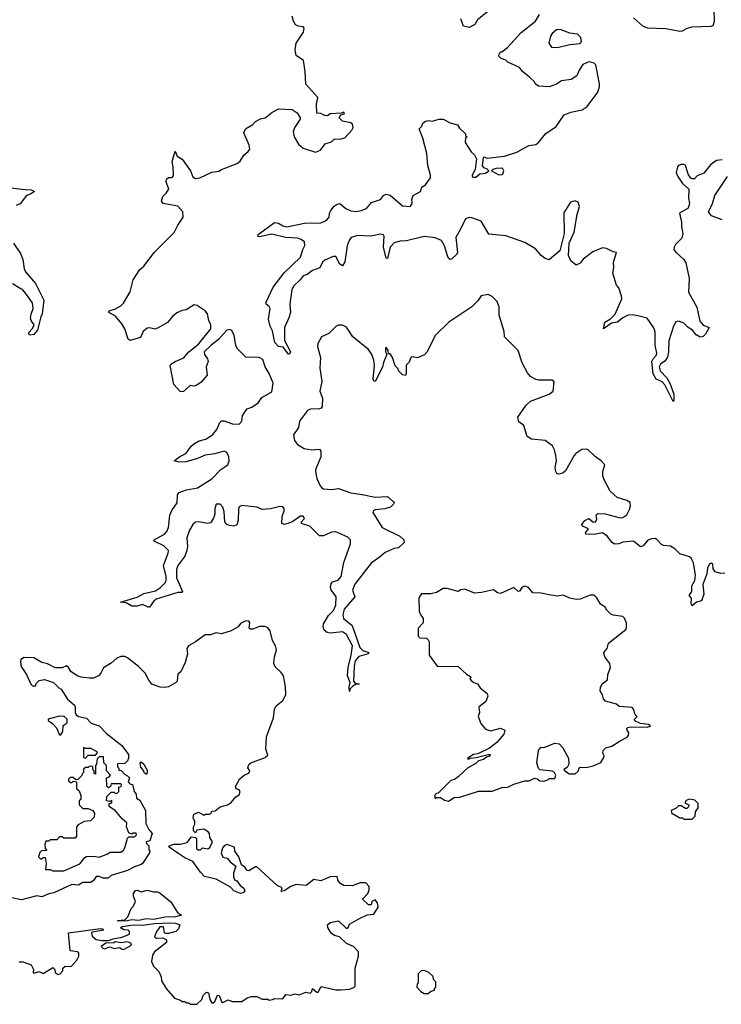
# Model space of a CAD drawing. Extents: x 2029662 to 2246637, y 225654 to 401419.
# Tile 68 of 256: x 2138242 to 2143399, y 282920 to 290157. Entities that reach past the tile are written whole.
import ezdxf

# ---------------------------------------------------------------- set-up
doc = ezdxf.new("R2010")
doc.units = 0

msp = doc.modelspace()

# ---------------------------------------------------------------- linework, layer by layer
at = {"layer": '0CON20XD'}
for points in [[(2142755, 290170), (2142821.1, 290111.1), (2142855, 290098.2), (2142992.2, 290092.2), (2143095, 290072.9), (2143115, 290075.8), (2143148.8, 290095), (2143183.3, 290105), (2143325, 290108.8), (2143340, 290115), (2143349.5, 290145), (2143344.1, 290325)], [(2141680, 290215), (2141606.2, 290155), (2141587.7, 290122.3), (2141545, 290100), (2141505, 290110), (2141483.6, 290163.6)], [(2140995, 286271.4), (2140928.3, 286241.7), (2140885, 286202.9), (2140825, 286161.4), (2140705, 286008.6), (2140688.9, 285965), (2140704.3, 285915), (2140627.7, 285825), (2140618.2, 285785), (2140622.9, 285755), (2140685, 285704), (2140741.8, 285541.8), (2140765, 285520), (2140808.8, 285505), (2140802.5, 285495), (2140735, 285475.7), (2140708.9, 285445), (2140699.5, 285405), (2140696.2, 285295), (2140705, 285282.5), (2140736.2, 285273.8), (2140715, 285273.3), (2140690.8, 285259.2), (2140671.7, 285238.3), (2140665, 285220), (2140663.8, 285253.8), (2140672, 285285), (2140651.8, 285335), (2140656.2, 285395), (2140679.1, 285485), (2140688.5, 285555), (2140645, 285638.1), (2140615, 285656.5), (2140525, 285647.5), (2140501.7, 285651.7), (2140479.5, 285669.5), (2140471.4, 285695), (2140475, 285716.2), (2140512.9, 285777.1), (2140548.2, 285815), (2140565, 285853.8), (2140567.4, 285917.4), (2140532.5, 285965), (2140527.5, 285985), (2140530.7, 286009.3), (2140540, 286025), (2140582.3, 286037.7), (2140605.8, 286065), (2140625, 286167.5), (2140674.3, 286305), (2140673.8, 286335), (2140655, 286353.8), (2140565, 286393.3), (2140535, 286390), (2140475, 286363.8), (2140445, 286363.8), (2140373.8, 286435), (2140313.8, 286455), (2140314, 286465), (2140335, 286490), (2140325, 286507.5), (2140305, 286507.5), (2140250.2, 286469.8), (2140216, 286455), (2140185, 286446.5), (2140167.5, 286455), (2140170.9, 286505), (2140186.9, 286546.9), (2140185.8, 286565), (2140175, 286576), (2140155, 286580), (2140085, 286561.2), (2140025, 286556.7), (2139985, 286574), (2139875, 286586), (2139855, 286576.2), (2139850, 286560), (2139848.1, 286475), (2139838, 286445), (2139816.8, 286433.2), (2139785, 286439.4), (2139765, 286447.1), (2139748.6, 286465), (2139745, 286540), (2139735, 286573.8), (2139715, 286595.7), (2139686.7, 286595), (2139675.7, 286565), (2139677.3, 286522.7), (2139667, 286493), (2139645, 286458.8), (2139625, 286454), (2139557, 286467), (2139535, 286464.2), (2139515, 286446), (2139491.1, 286405), (2139470.9, 286349.1), (2139475.4, 286285), (2139471.5, 286255), (2139454.5, 286215), (2139404, 286145), (2139394.6, 286115), (2139394.1, 286054.1), (2139438, 285955), (2139433.6, 285946.4), (2139403.4, 285946.6), (2139245, 285896.7), (2139225, 285880.8), (2139195, 285840), (2139185, 285838.8), (2139145, 285857.5), (2139105, 285845.7), (2139065, 285846.9), (2139025, 285871.2), (2138982.5, 285875), (2139105, 285913.1), (2139155, 285940), (2139239.8, 285960.2), (2139277.6, 285982.4), (2139311.5, 286018.5), (2139318.2, 286035), (2139318.8, 286065), (2139298.5, 286145), (2139334.2, 286235), (2139336, 286255), (2139300.9, 286290.9), (2139230, 286325), (2139230, 286335), (2139305.3, 286374.7), (2139324, 286396), (2139334.5, 286425), (2139345.7, 286515.7), (2139360.9, 286549.1), (2139399.4, 286605), (2139401.9, 286665), (2139415, 286680.6), (2139440.8, 286690.8), (2139468.6, 286701.4), (2139548.8, 286715), (2139655, 286782.2), (2139719.8, 286850.2), (2139770.8, 286885), (2139782.5, 286915), (2139779.2, 286945), (2139763.8, 286975), (2139745, 286985.7), (2139675, 286966.9), (2139605, 286956.9), (2139548.8, 286931.2), (2139465, 286906.8), (2139414.5, 286904.5), (2139377.5, 286915), (2139416.2, 286945), (2139465, 286971.9), (2139505.3, 287024.7), (2139527.2, 287042.8), (2139555, 287058.7), (2139615, 287077.5), (2139661.9, 287108.1), (2139691.5, 287145), (2139713.3, 287196.7), (2139725, 287208.1), (2139745, 287208.5), (2139805, 287185.5), (2139855.7, 287185), (2139874.5, 287205), (2139879.6, 287245), (2139905, 287285.6), (2139915, 287295.7), (2139948.8, 287308.8), (2139995, 287340), (2140020.8, 287379.2), (2140095, 287422.5), (2140105, 287486), (2140075, 287557.1), (2140047.1, 287605), (2140029.5, 287659.5), (2140003.2, 287673.2), (2139905, 287676.9), (2139840.2, 287740.2), (2139830, 287765), (2139819.2, 287835), (2139801.7, 287871.7), (2139785, 287879.4), (2139764.3, 287875), (2139702.7, 287807.3), (2139648.6, 287765), (2139598.8, 287715), (2139600, 287695), (2139622.5, 287665), (2139627.5, 287645), (2139612.5, 287605), (2139620, 287545), (2139576.4, 287493.6), (2139545, 287470), (2139525, 287462.5), (2139495, 287467.5), (2139446.1, 287423.9), (2139435, 287422.5), (2139422.5, 287425), (2139374, 287475), (2139346.7, 287615), (2139352.5, 287625), (2139384.3, 287645.7), (2139448.3, 287671.7), (2139468, 287695), (2139484.3, 287715.7), (2139555, 287772), (2139646.2, 287885), (2139646.7, 287915), (2139632.9, 287945), (2139622, 287995), (2139605, 288016.2), (2139545.7, 288055.7), (2139525, 288061.2), (2139465, 288023.3), (2139435, 288020), (2139397.7, 288002.3), (2139364.3, 287975.7), (2139328.8, 287931.2), (2139255, 287888.8), (2139235, 287883.3), (2139195, 287893.3), (2139179.3, 287890.7), (2139150, 287865), (2139129.2, 287820.8), (2139055, 287798.8), (2139038.8, 287808.8), (2139015.5, 287885.5), (2138992.3, 287922.3), (2138946.8, 287976.8), (2138897.5, 288005), (2138897.5, 288015), (2138905, 288020), (2138941.2, 288028.8), (2138985, 288053.8), (2139005, 288073.3), (2139055, 288157.5), (2139076, 288245), (2139125, 288321.2), (2139154.2, 288345.8), (2139232.5, 288447.5), (2139376.9, 288593.1), (2139403.6, 288646.4), (2139443.1, 288705), (2139440.6, 288745), (2139405.4, 288785.4), (2139297.5, 288805), (2139284.1, 288824.1), (2139293.1, 288856.9), (2139319.1, 288880.9), (2139337.8, 288912.2), (2139318, 288965), (2139321.2, 288985), (2139335, 288996.7), (2139361.7, 288998.3), (2139371.7, 289008.3), (2139370.8, 289075), (2139361.4, 289115), (2139385, 289190), (2139400, 289155), (2139435, 289131.2), (2139497.1, 289045), (2139515, 289002), (2139535, 288988.6), (2139565, 288994.2), (2139655, 289037.5), (2139706.4, 289043.6), (2139725, 289056.7), (2139839.5, 289100.5), (2139861.7, 289118.3), (2139888.8, 289161.2), (2139922.1, 289187.9), (2139932.9, 289205), (2139928.9, 289235), (2139890, 289325), (2139902.5, 289355), (2139954.5, 289385.5), (2139975, 289408.6), (2140012.4, 289427.6), (2140045, 289436), (2140094.4, 289475.6), (2140145, 289500.8), (2140245, 289496.2), (2140282.5, 289472.5), (2140303.3, 289435), (2140303.3, 289425), (2140264.1, 289365.9), (2140252.5, 289335), (2140260, 289295), (2140291.2, 289241.2), (2140325, 289213.8), (2140415, 289183.3), (2140453, 289197), (2140487.5, 289245), (2140535, 289260), (2140555, 289282.5), (2140595, 289280), (2140630.7, 289289.3), (2140682.5, 289345), (2140692.5, 289365), (2140688.3, 289388.3), (2140675, 289400), (2140615, 289410), (2140590, 289435), (2140601.7, 289458.3), (2140630, 289465), (2140625, 289477.5), (2140605, 289470), (2140525, 289466.2), (2140505, 289450), (2140485, 289452.5), (2140455, 289467.5), (2140425, 289470), (2140422.5, 289535), (2140432.5, 289585), (2140345, 289682.5), (2140340.8, 289775), (2140327, 289857), (2140273.9, 289893.9), (2140267.5, 289935), (2140273.1, 289985), (2140328.8, 290065), (2140334, 290095), (2140325.5, 290105.5), (2140289.8, 290109.8), (2140270, 290120), (2140254, 290145), (2140244.1, 290184.1)], [(2142056.4, 289253.6), (2142110.5, 289319.5), (2142185, 289371.2), (2142245, 289458.8), (2142293, 289477), (2142375.8, 289494.2), (2142412.1, 289517.9), (2142491.2, 289625), (2142503.8, 289665), (2142503.8, 289685), (2142476.7, 289825), (2142465, 289836.7), (2142425, 289846.2), (2142382.3, 289827.7), (2142353.3, 289785), (2142337.5, 289745), (2142295, 289717.5), (2142225, 289707.5), (2142186.7, 289683.3), (2142135, 289662.5), (2142055, 289667.5), (2142030, 289685), (2142025, 289700), (2141990, 289735), (2141937.5, 289775), (2141916.4, 289806.4), (2141830, 289845), (2141815, 289860), (2141781.7, 289871.7), (2141761.7, 289891.7), (2141775, 289920), (2141785, 289920), (2141826.4, 289953.6), (2141928.3, 290061.7), (2142033.9, 290146.1), (2142062.5, 290195)], [(2142195, 289953.3), (2142285, 289973.8), (2142359.1, 289980.9), (2142372, 289995), (2142365.6, 290025), (2142341.3, 290051.3), (2142285, 290058), (2142215, 290086), (2142188.3, 290081.7), (2142156.7, 290055), (2142143.3, 290035), (2142132.5, 289985), (2142150, 289955), (2142195, 289953.3)], [(2143405.8, 289125.8), (2143365, 289121.2), (2143320.5, 289089.5), (2143270.7, 289029.3), (2143221.7, 289008.3), (2143201.7, 288988.3), (2143185, 288987.5), (2143175, 288992.5), (2143155, 289022.5), (2143135, 289086.7), (2143125, 289093.8), (2143105, 289092), (2143083.8, 289085), (2143076.7, 289075), (2143067, 289033), (2143078.8, 289005), (2143113.9, 288953.9), (2143161.7, 288911.7), (2143157.5, 288845), (2143166.7, 288805), (2143155, 288772.5), (2143092.5, 288735), (2143107.7, 288667.7), (2143106.7, 288635), (2143116.2, 288585), (2143108.3, 288551.7), (2143062.5, 288505), (2143052.5, 288485), (2143050, 288465), (2143067.5, 288445), (2143125, 288393.3), (2143139.4, 288369.4), (2143164.2, 288255.8), (2143157.5, 288155), (2143218.8, 288045), (2143242.3, 287942.3), (2143265, 287912.5), (2143310, 287895), (2143282.5, 287845), (2143265, 287827.5), (2143245, 287822.5), (2143215, 287840), (2143187.5, 287875), (2143155, 287893.8), (2143125, 287926), (2143085, 287942), (2143065, 287936.7), (2143046.8, 287903.2), (2143013.9, 287796.1), (2143011.2, 287715), (2143003.2, 287676.8), (2142985, 287648.2), (2142952.7, 287625), (2142943.1, 287605), (2142949.1, 287575), (2142998.6, 287525), (2143022, 287485), (2143050, 287405), (2143050, 287355), (2143045, 287350), (2142984, 287474), (2142965, 287495.6), (2142920, 287515), (2142899.2, 287555), (2142889.6, 287645), (2142898.8, 287665), (2142921.2, 287688.8), (2142926.2, 287705), (2142913.4, 287765), (2142913.8, 287863.8), (2142902.6, 287892.6), (2142855, 287962.5), (2142785, 287981.2), (2142745, 287987.1), (2142715, 287984.4), (2142675, 287966.7), (2142636.3, 287933.7), (2142592.5, 287927.5), (2142534, 287884), (2142544.2, 287935), (2142585, 287957.8), (2142618.3, 287991.7), (2142667.8, 288105), (2142666.7, 288125), (2142646.2, 288185), (2142630, 288205), (2142601.2, 288295), (2142610, 288335), (2142606.7, 288375), (2142630, 288445), (2142605, 288450), (2142555, 288476.2), (2142525, 288480), (2142455, 288451.2), (2142385, 288396.7), (2142361.7, 288368.3), (2142333.6, 288353.6), (2142293.3, 288385), (2142276.2, 288425), (2142281.2, 288515), (2142316.9, 288595), (2142339.4, 288725), (2142355.8, 288785), (2142346.7, 288815), (2142325, 288826.2), (2142291.2, 288815), (2142241.7, 288738.3), (2142243.6, 288586.4), (2142211.2, 288458.8), (2142135, 288392.5), (2142105, 288402.5), (2142073.9, 288423.9), (2142033, 288473), (2141955, 288520), (2141815, 288568.8), (2141690.3, 288580.3), (2141634.2, 288675), (2141565, 288701.6), (2141545, 288702.9), (2141517.9, 288692.1), (2141482.6, 288617.4), (2141447.5, 288555), (2141459.4, 288445), (2141455.4, 288434.6), (2141415, 288396), (2141405, 288394.2), (2141390, 288415), (2141365.5, 288495), (2141343.1, 288533.1), (2141295, 288553.5), (2141215, 288562.5), (2141085, 288531.8), (2141035, 288529.2), (2140994, 288516), (2140964.5, 288485), (2140948.8, 288411.2), (2140945, 288402.5), (2140935, 288403.3), (2140916.2, 288485), (2140921.4, 288565), (2140916.6, 288576.6), (2140895, 288581.5), (2140823.8, 288566.2), (2140728.3, 288571.7), (2140678.1, 288555), (2140663.5, 288535), (2140648.2, 288495), (2140632.9, 288377.1), (2140615, 288347.5), (2140595, 288361.2), (2140565, 288416), (2140545.8, 288415.8), (2140485, 288390.7), (2140466.5, 288375), (2140446.9, 288333.1), (2140395, 288314.4), (2140355, 288284.4), (2140325, 288273.8), (2140304, 288245), (2140258, 288202), (2140242.9, 288175), (2140227.1, 288065), (2140231.4, 288005), (2140220, 287965), (2140187.5, 287895), (2140188.8, 287798.8), (2140233.3, 287715), (2140225, 287697.5), (2140218.3, 287698.3), (2140178.9, 287748.9), (2140144.2, 287755), (2140116.9, 287785), (2140099.4, 287869.4), (2140082.9, 287905), (2140070.5, 287955), (2140084, 288035), (2140075, 288050), (2140052.5, 288065), (2140050, 288075), (2140105, 288192), (2140184.7, 288295.3), (2140305, 288411.9), (2140323.2, 288466.8), (2140337.6, 288497.6), (2140334.5, 288524.5), (2140311.8, 288541.8), (2140285, 288551.5), (2140195, 288557.3), (2140095, 288580.6), (2140005, 288560.8), (2139993.1, 288563.1), (2139995, 288578), (2140115, 288666.7), (2140145, 288661.2), (2140175, 288641.4), (2140205, 288634.4), (2140335, 288662.2), (2140455, 288664.3), (2140485, 288675.8), (2140505, 288691.2), (2140515.7, 288705), (2140520, 288735), (2140530, 288755), (2140554.6, 288785.4), (2140575, 288800), (2140595.8, 288805.8), (2140639.1, 288769.1), (2140675, 288752.7), (2140715, 288747.8), (2140752.5, 288755), (2140790.3, 288769.7), (2140826.8, 288813.2), (2140895, 288836.2), (2140916, 288865), (2140935, 288874.4), (2140966.1, 288866.1), (2141055, 288788.6), (2141112.5, 288785), (2141127, 288803), (2141127, 288817), (2141123.9, 288836.1), (2141133.8, 288865), (2141187.5, 288895), (2141197.5, 288925), (2141225.9, 288944.1), (2141261.2, 288995), (2141261.2, 289015), (2141242, 289085), (2141234.2, 289174.2), (2141206.2, 289285), (2141177.5, 289355), (2141197.5, 289375), (2141204.1, 289395.9), (2141225, 289410), (2141245, 289416.7), (2141275, 289410), (2141325, 289426.7), (2141355, 289426.7), (2141405, 289400), (2141460, 289385), (2141475, 289360), (2141518.3, 289318.3), (2141520, 289305), (2141530, 289295), (2141520, 289285), (2141517.5, 289255), (2141560, 289185), (2141585, 289162.5), (2141600, 289135), (2141590, 289055), (2141567.5, 289015), (2141567.5, 289005), (2141575, 289000), (2141595, 289000), (2141625, 289023.8), (2141665, 289028.8), (2141690, 289045), (2141678.3, 289058.3), (2141655, 289067.5), (2141643.6, 289083.6), (2141650, 289145), (2141655, 289150), (2141675, 289140), (2141806.4, 289153.6), (2141895, 289182.5), (2141985, 289232.5), (2142035, 289240), (2142056.4, 289253.6)], [(2141765, 289016.2), (2141785, 289018), (2141793.8, 289025), (2141800, 289045), (2141790, 289065), (2141745, 289063.3), (2141720, 289055), (2141710, 289045), (2141765, 289016.2)], [(2143406.3, 288686.3), (2143326.7, 288715), (2143306.2, 288745), (2143335.8, 288805), (2143352, 288865), (2143444.4, 289005)], [(2138175, 288920), (2138281.4, 288908.6), (2138325, 288906), (2138350, 288895), (2138320, 288875), (2138291.2, 288865), (2138245.5, 288804.5), (2138215, 288792.5)], [(2138195.6, 288515), (2138248, 288438), (2138265.6, 288395), (2138274.1, 288325.9), (2138283.2, 288303.2), (2138358.6, 288218.6), (2138420, 288095), (2138408, 287995), (2138396.1, 287973.9), (2138373.3, 287875), (2138345, 287842.5), (2138315, 287837.5), (2138307.5, 287855), (2138335, 287887.5), (2138347.5, 287915), (2138325.8, 287945.8), (2138322.2, 287962.2), (2138325, 287992.5), (2138340, 288035), (2138335.5, 288075.5), (2138285, 288148), (2138263, 288173), (2138245, 288181.4), (2138188.8, 288215)], [(2143425, 286090), (2143395, 286087.5), (2143355, 286097.5), (2143340.7, 286120.7), (2143337.5, 286155), (2143325, 286162.5), (2143311.7, 286158.3), (2143296.7, 286125), (2143292, 286085), (2143264.6, 286005), (2143270.8, 285935), (2143254.3, 285885.7), (2143216.2, 285875), (2143185, 285850), (2143178.1, 285865), (2143179.2, 285905), (2143164.2, 285925), (2143182.9, 285955), (2143183.4, 285996.6), (2143204.4, 286035), (2143208.5, 286075), (2143194, 286165), (2143178.8, 286198.8), (2143165, 286210), (2143095, 286230), (2143057.3, 286267.3), (2143025, 286288), (2142975, 286292), (2142958.8, 286298.8), (2142925, 286337.5), (2142913, 286343), (2142885, 286341.2), (2142858.8, 286331.2), (2142825, 286288.8), (2142805, 286283.3), (2142753.6, 286323.6), (2142675, 286316), (2142645, 286304.2), (2142615, 286302), (2142596.2, 286315), (2142559.7, 286359.7), (2142525, 286386.2), (2142465, 286372.5), (2142402.5, 286375), (2142400, 286385), (2142422.5, 286415), (2142380, 286435), (2142373.9, 286446.1), (2142396.7, 286475), (2142425, 286490.6), (2142455, 286465.8), (2142475, 286463.8), (2142483.8, 286485), (2142480, 286515), (2142492.3, 286527.7), (2142545, 286525.8), (2142655.9, 286495.9), (2142675, 286497.5), (2142705, 286516.7), (2142724, 286556), (2142731.2, 286585), (2142728.3, 286608.3), (2142703.9, 286623.9), (2142634.3, 286644.3), (2142581.2, 286691.2), (2142538, 286775), (2142529.2, 286805), (2142528, 286835), (2142543.3, 286885), (2142516.2, 286915), (2142474.4, 286944.4), (2142420, 286995), (2142405, 287000), (2142375, 286997.5), (2142330.7, 286969.3), (2142317.5, 286955), (2142255, 286840), (2142233.3, 286825), (2142205, 286816.2), (2142191.4, 286821.4), (2142184, 286835), (2142179.2, 286865), (2142187.5, 286915), (2142182.9, 286955), (2142174.2, 286995), (2142158, 287025), (2142105, 287062.9), (2142005, 287072.9), (2141972.8, 287092.8), (2141948, 287175), (2141911.9, 287201.9), (2141904.1, 287235.9), (2141965, 287323.3), (2141995.9, 287354.1), (2142095, 287389.4), (2142135, 287405.8), (2142164.1, 287425.9), (2142170, 287495), (2142155, 287507.5), (2142055, 287506.7), (2142035, 287513.3), (2141997.5, 287535), (2141975, 287562.5), (2141936.1, 287636.1), (2141906.1, 287726.1), (2141806.7, 287825), (2141803.8, 287865), (2141766.7, 287985), (2141766.7, 288045), (2141752.5, 288085), (2141715, 288122.5), (2141685, 288137.5), (2141635, 288126.7), (2141610.3, 288089.7), (2141565, 288045.8), (2141396.1, 287933.9), (2141296.7, 287835), (2141237.5, 287715), (2141216.4, 287693.6), (2141165, 287672.5), (2141125, 287680), (2141115, 287670), (2141105, 287640), (2141083, 287617), (2141083.6, 287556.4), (2141077.5, 287542.5), (2141055, 287546.2), (2141027.5, 287575), (2141025, 287590), (2141003, 287613), (2140982.5, 287675), (2140965, 287700), (2140951.7, 287701.7), (2140950, 287725), (2140937.5, 287745), (2140930, 287745), (2140930, 287715), (2140940, 287695), (2140915, 287637.5), (2140907.9, 287602.1), (2140855, 287496.7), (2140845, 287500), (2140840, 287515), (2140849.1, 287615), (2140844.6, 287655), (2140830.4, 287695), (2140805, 287732.5), (2140691.2, 287825), (2140645, 287896.7), (2140615, 287912.5), (2140585, 287912.5), (2140565, 287902.5), (2140515, 287850), (2140460, 287825), (2140432.3, 287777.7), (2140430, 287755), (2140453.5, 287675), (2140449.2, 287595), (2140461.7, 287498.3), (2140447.3, 287427.3), (2140466.7, 287375), (2140464.2, 287315), (2140457.6, 287302.4), (2140445, 287296.9), (2140380, 287295), (2140358, 287285), (2140298.6, 287205), (2140291.4, 287158.6), (2140253.8, 287105), (2140262, 287065), (2140284, 287035), (2140332.5, 287005), (2140385.9, 286995.9), (2140445, 287001.2), (2140455.8, 286985.8), (2140454.2, 286945), (2140417.5, 286855), (2140415.8, 286835), (2140425.7, 286785), (2140449.7, 286729.7), (2140462, 286715), (2140475, 286708.6), (2140535, 286704.3), (2140585, 286711.1), (2140675, 286678.6), (2140758.3, 286668.3), (2140855, 286646.9), (2140945, 286653.3), (2140986.7, 286615), (2140993.3, 286605), (2140990, 286595), (2140967.5, 286575), (2140925, 286562.9), (2140855.9, 286554.1), (2140840, 286545), (2140836.7, 286535), (2140906.2, 286425), (2141035, 286360.6), (2141066.2, 286335), (2141068.8, 286315), (2141026.2, 286275), (2140995, 286271.4)], [(2141395, 284412.5), (2141435, 284440), (2141477, 284443), (2141615, 284487.5), (2141715, 284487.5), (2141793, 284517), (2141815, 284512.5), (2141835, 284517.5), (2141875, 284537.5), (2141955, 284563.3), (2141986.4, 284563.6), (2142025, 284582.5), (2142046.7, 284576.7), (2142065, 284562.5), (2142095, 284560), (2142125, 284570), (2142135, 284580), (2142175, 284580), (2142183.3, 284605), (2142173.3, 284625), (2142155, 284634.2), (2142064.4, 284644.4), (2142054.4, 284654.4), (2142042.7, 284695), (2142056.2, 284785), (2142065, 284803.3), (2142075, 284810), (2142095, 284807.5), (2142175, 284840), (2142207.5, 284835), (2142235, 284806.2), (2142275, 284730), (2142279.2, 284685), (2142265, 284660), (2142242.5, 284645), (2142245, 284640), (2142280, 284615), (2142325.9, 284614.1), (2142346.1, 284633.9), (2142355, 284657.5), (2142365, 284662.5), (2142405, 284660), (2142458.3, 284671.7), (2142513, 284697), (2142536.4, 284733.6), (2142537, 284747), (2142527.5, 284765), (2142530, 284785), (2142550, 284805), (2142595, 284816.7), (2142655, 284857.5), (2142706.4, 284883.6), (2142717.5, 284895), (2142720, 284915), (2142705, 284940), (2142702.5, 284945), (2142712.5, 284955), (2142735, 284960), (2142855, 284956.7), (2142880, 284965), (2142865, 284976.2), (2142805, 284983.3), (2142763.6, 285003.6), (2142760, 285015), (2142780, 285035), (2142765, 285050), (2142755, 285090), (2142745, 285102.5), (2142648.3, 285108.3), (2142630, 285125), (2142547.9, 285147.9), (2142534.2, 285165), (2142525.8, 285195), (2142508.8, 285225), (2142510.7, 285249.3), (2142524, 285276), (2142563.3, 285305), (2142566, 285345), (2142583.8, 285395), (2142580, 285425), (2142544.3, 285474.3), (2142536, 285505), (2142561.4, 285535), (2142571.2, 285575), (2142697.5, 285675), (2142703, 285687), (2142702.5, 285725), (2142688.3, 285758.3), (2142675, 285770), (2142605, 285780), (2142587.7, 285787.7), (2142557.7, 285817.7), (2142545, 285840), (2142510.5, 285860.5), (2142485, 285907.5), (2142465, 285926.7), (2142436.1, 285926.1), (2142361.3, 285898.7), (2142335, 285895.6), (2142284.6, 285904.6), (2142237.3, 285927.3), (2142195, 285920.6), (2142146.5, 285926.5), (2142075, 285943.1), (2142015, 285944), (2141983, 285983), (2141955, 285994), (2141936.2, 285985), (2141915, 285956), (2141905, 285953.8), (2141875, 285983.3), (2141775, 285938.8), (2141755, 285943.3), (2141725, 285966.2), (2141636.4, 285946.4), (2141585, 285942), (2141515, 285971.2), (2141485, 285966.7), (2141465, 285953.3), (2141385, 285976.7), (2141355, 285976.7), (2141305, 285947.5), (2141263, 285937), (2141195, 285936.7), (2141185, 285922.5), (2141176.7, 285905), (2141179.3, 285809.3), (2141189.3, 285779.3), (2141207.5, 285755), (2141207.5, 285725), (2141170, 285685), (2141170, 285625), (2141183, 285613), (2141231.7, 285611.7), (2141245, 285600), (2141252.5, 285585), (2141252.5, 285485), (2141310, 285405), (2141465, 285402.5), (2141525, 285347.5), (2141555, 285330), (2141557, 285323), (2141550, 285315), (2141560.7, 285300.7), (2141580, 285285), (2141606.4, 285276.4), (2141627.5, 285245), (2141677.5, 285205), (2141682.5, 285185), (2141667.5, 285145), (2141617.5, 285105), (2141622.5, 285065), (2141612.5, 285035), (2141632.5, 284985), (2141665, 284942.5), (2141705, 284931.2), (2141775, 284950), (2141807.5, 284935), (2141800, 284905), (2141750, 284845), (2141695, 284802), (2141609.2, 284760.8), (2141577.5, 284755), (2141535, 284730), (2141533.6, 284723.6), (2141545, 284723.3), (2141555, 284730), (2141596.1, 284733.9), (2141685, 284756.7), (2141700, 284755), (2141697.5, 284745), (2141673.3, 284736.7), (2141651.7, 284718.3), (2141615, 284710), (2141598.3, 284691.7), (2141532.5, 284655), (2141465, 284592.5), (2141437, 284573), (2141410, 284565), (2141318.3, 284471.7), (2141305, 284470), (2141290, 284455), (2141295, 284430), (2141305, 284440), (2141335, 284440), (2141365, 284420), (2141395, 284412.5)], [(2138238.3, 283231.7), (2138265, 283232.5), (2138325, 283210), (2138342.5, 283175), (2138340, 283155), (2138345, 283150), (2138385, 283160), (2138415, 283147.5), (2138485, 283190), (2138500, 283175), (2138503.6, 283153.6), (2138525, 283140), (2138540, 283145), (2138560, 283165), (2138560, 283185), (2138575, 283200), (2138615, 283197.5), (2138625, 283202.5), (2138662.5, 283245), (2138677.5, 283275), (2138676.7, 283295), (2138670, 283305), (2138613, 283313), (2138600, 283445), (2138835, 283476.2), (2138850, 283475), (2138860, 283465), (2138775, 283450), (2138770, 283445), (2138775, 283420), (2138805, 283397.5), (2138845, 283390), (2138895, 283390), (2138928.3, 283401.7), (2138995, 283412.5), (2139050, 283435), (2139050, 283455), (2139040, 283465), (2139008.3, 283468.3), (2138981.7, 283481.7), (2138995, 283492.5), (2139075, 283503.8), (2139145, 283501.2), (2139235, 283513.3), (2139345, 283518), (2139385.9, 283515.9), (2139420, 283505), (2139410, 283475), (2139390, 283455), (2139335, 283440), (2139315, 283440), (2139306.4, 283446.4), (2139299.3, 283489.3), (2139270.7, 283489.3), (2139245, 283450), (2139232.5, 283415), (2139247, 283407), (2139295, 283407.5), (2139320, 283395), (2139320, 283375), (2139233.6, 283306.4), (2139218.3, 283281.7), (2139210, 283235), (2139225, 283200), (2139265, 283160), (2139281.7, 283121.7), (2139283, 283093), (2139317.5, 283035), (2139380, 282965), (2139425, 282950), (2139435, 282940), (2139455, 282940), (2139465, 282930), (2139485, 282930), (2139495, 282920), (2139545, 282920), (2139580, 282955), (2139590, 282985), (2139615, 283010), (2139630, 283005), (2139640, 282955), (2139655, 282930), (2139665, 282930), (2139675, 282940), (2139695, 282987.5), (2139707.5, 282985), (2139725, 282940), (2139735, 282933.3), (2139775, 282952.5), (2139805, 282940), (2139875, 282941.2), (2139915, 282967.5), (2139945, 282977.5), (2139985, 282977.5), (2140025, 282957.5), (2140065, 282957.5), (2140075, 282950), (2140100, 282955), (2140115, 282962.5), (2140175, 282960), (2140198.3, 282991.7), (2140235, 282986.7), (2140265, 282996.2), (2140295, 282990), (2140345, 283010), (2140377, 283003), (2140390, 283015), (2140393.3, 283036.7), (2140425, 283010), (2140435, 283010), (2140458.3, 283051.7), (2140565, 283027.5), (2140605, 283027.5), (2140665, 283032.5), (2140697, 283043), (2140707, 283053), (2140706.7, 283185), (2140733.3, 283275), (2140733.3, 283305), (2140696.1, 283346.1), (2140645, 283367.5), (2140592.5, 283415), (2140555, 283426.2), (2140532.2, 283442.2), (2140507.5, 283485), (2140503.8, 283505), (2140525, 283522), (2140585, 283532.5), (2140645, 283477.5), (2140656.2, 283485), (2140665, 283510), (2140735, 283547.5), (2140795, 283577.5), (2140845, 283582.5), (2140876.4, 283633.6), (2140872.5, 283665), (2140855, 283687.5), (2140830, 283675), (2140825, 283650), (2140805, 283650), (2140761.7, 283691.7), (2140800, 283735), (2140811.7, 283758.3), (2140810, 283785), (2140785, 283812.5), (2140745, 283812.5), (2140685, 283790), (2140625, 283793.3), (2140595, 283810), (2140580, 283835), (2140575, 283860), (2140523, 283857), (2140455, 283827.5), (2140405, 283836.7), (2140347.5, 283792.5), (2140275, 283800), (2140234.1, 283785.9), (2140185, 283753.8), (2140165, 283750), (2140170, 283775), (2140133.6, 283793.6), (2139985, 283930), (2139975, 283930), (2139925, 283900), (2139915, 283902.5), (2139897.7, 283927.7), (2139872.5, 283945), (2139853.3, 284005), (2139822.5, 284045), (2139820, 284075), (2139765, 284094.2), (2139745, 284085.8), (2139732, 284068), (2139723, 284033), (2139735, 284002.5), (2139767.5, 283995), (2139788, 283968), (2139830, 283935), (2139813.3, 283885), (2139812.5, 283855), (2139823.6, 283833.6), (2139835, 283830), (2139863.6, 283793.6), (2139887.5, 283775), (2139897.5, 283755), (2139885, 283740), (2139865, 283733.3), (2139815, 283754), (2139791.4, 283781.4), (2139685, 283839.2), (2139600, 283860), (2139570.5, 283890.5), (2139515, 283970), (2139455, 283996.7), (2139411.2, 284025), (2139340, 284075), (2139340, 284085), (2139375, 284096.7), (2139425, 284096.7), (2139471.7, 284108.3), (2139505, 284150), (2139537, 284147), (2139542.5, 284135), (2139541.2, 284065), (2139552.5, 284055), (2139570, 284055), (2139585, 284070), (2139625, 284062.5), (2139638.3, 284071.7), (2139660, 284115), (2139638.8, 284145), (2139637.5, 284175), (2139627.8, 284187.8), (2139595, 284206.7), (2139545, 284200), (2139535, 284180), (2139520, 284195), (2139520, 284225), (2139530, 284245), (2139530, 284265), (2139517, 284287), (2139523, 284317), (2139555, 284332.5), (2139595, 284310), (2139605, 284317.5), (2139635, 284317.5), (2139646.7, 284323.3), (2139655, 284340), (2139678.3, 284341.7), (2139715, 284372.5), (2139770, 284385), (2139796.4, 284403.6), (2139830, 284445), (2139855, 284460), (2139862.5, 284485), (2139855, 284497.5), (2139833.6, 284503.6), (2139828.3, 284521.7), (2139857.5, 284575), (2139895, 284607.5), (2139925, 284620), (2139932.5, 284635), (2139918.3, 284658.3), (2139925, 284682.5), (2139940, 284695), (2140045, 284733.8), (2140065, 284750), (2140051.2, 284795), (2140056.2, 284885), (2140106.4, 285026.4), (2140115, 285090), (2140126.7, 285115), (2140175, 285153.3), (2140197.5, 285195), (2140196.1, 285256.1), (2140180, 285335), (2140165, 285360), (2140120.9, 285400.9), (2140109.2, 285425), (2140113.8, 285475), (2140130, 285525), (2140122, 285555), (2140099.2, 285595), (2140082.5, 285665), (2140066.4, 285686.4), (2140045, 285697.5), (2140005, 285697.5), (2139955, 285677.5), (2139935, 285677.5), (2139927.5, 285685), (2139933, 285723), (2139925, 285736.7), (2139905, 285737.5), (2139865, 285720), (2139847.5, 285695), (2139795.7, 285664.3), (2139725, 285644), (2139685, 285650), (2139645, 285636.7), (2139605, 285636.2), (2139535, 285584.2), (2139483.8, 285555), (2139470, 285535), (2139476.2, 285495), (2139458.3, 285431.7), (2139425.8, 285364.2), (2139404.4, 285345.6), (2139398.9, 285295), (2139387.3, 285282.7), (2139335, 285254.4), (2139305, 285247.8), (2139275, 285250), (2139214.2, 285274.2), (2139191.7, 285301.7), (2139165, 285353.3), (2139115, 285403.8), (2139035, 285467.5), (2139015, 285477.5), (2138985, 285476.7), (2138956.4, 285463.6), (2138913.6, 285426.4), (2138857, 285393), (2138837, 285353), (2138820, 285335), (2138785, 285317.5), (2138755, 285317.5), (2138693.6, 285323.6), (2138663.9, 285333.9), (2138617.5, 285365), (2138600, 285395), (2138585, 285406.7), (2138555, 285392.5), (2138503, 285393), (2138445, 285422.5), (2138405, 285432.5), (2138345, 285466.7), (2138275, 285470), (2138250, 285455), (2138247.5, 285435), (2138253.3, 285403.3), (2138292.5, 285345), (2138323, 285273), (2138335, 285260), (2138358.3, 285261.7), (2138361.7, 285278.3), (2138385, 285300), (2138425, 285307.5), (2138490, 285285), (2138530, 285245), (2138546.4, 285236.4), (2138593.6, 285163.6), (2138645, 285117.5), (2138650, 285105), (2138648.8, 285065), (2138658, 285048), (2138675, 285036.2), (2138733.9, 285023.9), (2138765.9, 284985.9), (2138826.1, 284966.1), (2138880.5, 284910.5), (2138991.7, 284821.7), (2139042.5, 284755), (2139041.7, 284728.3), (2139035, 284710), (2139015, 284690), (2138961.7, 284688.3), (2138960, 284665), (2138970, 284655), (2138971.7, 284641.7), (2138988.3, 284638.3), (2139011.7, 284611.7), (2139035, 284600), (2139050, 284585), (2139040, 284555), (2139051.7, 284541.7), (2139070, 284535), (2139083, 284483), (2139097.5, 284465), (2139100, 284435), (2139125, 284420), (2139167.5, 284345), (2139168.3, 284248.3), (2139190, 284205), (2139216, 284175), (2139198, 284122), (2139172.5, 284115), (2139173, 284103), (2139190, 284085), (2139190, 284055), (2139197.5, 284045), (2139197, 284033), (2139143.9, 283956.1), (2139133.6, 283946.4), (2139085, 283930), (2139035, 283903.8), (2138915, 283866.7), (2138891.7, 283848.3), (2138855, 283846.2), (2138825, 283858.6), (2138805, 283858.6), (2138785, 283831.2), (2138765, 283816.2), (2138705, 283815.8), (2138675, 283796.7), (2138625, 283801.2), (2138491.7, 283738.3), (2138455, 283732.5), (2138405, 283710), (2138367, 283717), (2138255, 283686.7), (2138185, 283702.5)], [(2138545, 284900), (2138560, 284925), (2138561.7, 284968.3), (2138591.7, 284988.3), (2138590, 285015), (2138567.5, 285035), (2138555, 285038), (2138524.5, 285035.5), (2138450, 285015), (2138450, 285005), (2138483, 284983), (2138512.5, 284952.5), (2138535, 284900), (2138545, 284900)], [(2138725, 284730), (2138745, 284750), (2138798.3, 284751.7), (2138810, 284765), (2138810, 284775), (2138765, 284800), (2138725, 284800), (2138711.7, 284808.3), (2138710, 284735), (2138725, 284730)], [(2138565, 283900), (2138685, 283952.5), (2138720.7, 283999.3), (2138733.6, 284006.4), (2138785, 284008.8), (2138825, 284002.5), (2138890, 284025), (2138905, 284037.5), (2138985, 284037.5), (2139005, 284052.5), (2139015, 284070), (2139035, 284140), (2139045, 284150), (2139085, 284150), (2139100, 284165), (2139097, 284177), (2139075, 284177.5), (2139065, 284170), (2139045, 284180), (2139027.5, 284225), (2139030, 284255), (2138995, 284282.5), (2138945, 284342.5), (2138900, 284375), (2138900, 284395), (2138918.3, 284401.7), (2138918.3, 284418.3), (2138905, 284410), (2138880, 284415), (2138881.7, 284448.3), (2138915, 284480), (2138935, 284480), (2138945, 284470), (2138958.3, 284471.7), (2138970, 284485), (2138970, 284515), (2138988.3, 284521.7), (2138990, 284535), (2138985, 284540), (2138915, 284540), (2138908.3, 284521.7), (2138895, 284510), (2138883, 284523), (2138880, 284585), (2138898.3, 284591.7), (2138910, 284605), (2138880, 284635), (2138880, 284675), (2138860, 284695), (2138858.3, 284738.3), (2138825, 284740), (2138810, 284725), (2138807.5, 284685), (2138800, 284675), (2138798.3, 284611.7), (2138790, 284615), (2138790, 284635), (2138780, 284645), (2138778.3, 284668.3), (2138755, 284670), (2138745, 284660), (2138725, 284660), (2138711.7, 284648.3), (2138710, 284625), (2138700, 284615), (2138698.3, 284601.7), (2138668.3, 284571.7), (2138655, 284570), (2138635, 284587.5), (2138613, 284587), (2138600, 284575), (2138601.7, 284561.7), (2138615, 284550), (2138625, 284550), (2138635, 284560), (2138660, 284555), (2138660, 284505), (2138678.3, 284488.3), (2138690, 284455), (2138690, 284425), (2138680, 284415), (2138680, 284385), (2138705, 284360), (2138745, 284360), (2138780, 284345), (2138792.5, 284325), (2138790, 284295), (2138761.7, 284268.3), (2138715, 284262.5), (2138671.7, 284238.3), (2138660, 284225), (2138660, 284155), (2138648.3, 284141.7), (2138565, 284140), (2138555, 284150), (2138535, 284150), (2138515, 284130), (2138465, 284130), (2138455, 284120), (2138435, 284120), (2138427.5, 284095), (2138430, 284065), (2138440, 284050), (2138401.7, 284048.3), (2138390, 284035), (2138380, 284005), (2138395, 283990), (2138405, 283990), (2138415, 284000), (2138428.3, 283998.3), (2138437.5, 283955), (2138431.7, 283911.7), (2138465, 283910), (2138485, 283900), (2138565, 283900)], [(2139175, 284610), (2139158.3, 284618.3), (2139147.5, 284645), (2139132, 284662), (2139127, 284693), (2139135, 284702.5), (2139155, 284686), (2139180, 284635), (2139175, 284610)], [(2143185, 284280), (2143208.3, 284301.7), (2143210, 284335), (2143230, 284365), (2143230, 284395), (2143205, 284420), (2143165, 284427.5), (2143141.7, 284418.3), (2143131.7, 284401.7), (2143160, 284385), (2143158.3, 284371.7), (2143145, 284360), (2143135, 284360), (2143105, 284380), (2143085, 284380), (2143068.3, 284361.7), (2143030, 284345), (2143035, 284320), (2143045, 284320), (2143095, 284290), (2143115, 284290), (2143125, 284280), (2143185, 284280)], [(2138965, 283530), (2138960, 283535), (2139015, 283540), (2139037, 283563), (2139060, 283625), (2139075, 283640), (2139092.5, 283675), (2139077.5, 283715), (2139077.5, 283735), (2139093.6, 283756.4), (2139105, 283760), (2139135, 283747.5), (2139179.5, 283759.5), (2139225, 283747.5), (2139255, 283747.5), (2139275, 283737.5), (2139353, 283673), (2139402.5, 283595), (2139430, 283575), (2139387.3, 283562.7), (2139310.5, 283559.5), (2139225, 283543.8), (2139175, 283548.8), (2139115, 283536), (2139065, 283540), (2139035, 283533.3), (2138965, 283530)], [(2139005, 283324), (2139062.5, 283355), (2139059.3, 283369.3), (2139035, 283380), (2138985, 283372.5), (2138945, 283380), (2138933, 283373), (2138875, 283370), (2138840, 283345), (2138851.7, 283331.7), (2138865, 283327.5), (2138905, 283343.3), (2138935, 283330), (2138975, 283337.5), (2138994.2, 283324.2), (2139005, 283324)], [(2141245, 283000), (2141263, 283017), (2141290, 283025), (2141290, 283035), (2141300, 283045), (2141300, 283085), (2141283, 283103), (2141280, 283125), (2141250, 283155), (2141215, 283167.5), (2141193, 283167), (2141170, 283145), (2141170, 283075), (2141163, 283067), (2141160, 283045), (2141190, 283015), (2141215, 283000), (2141245, 283000)]]:
    msp.add_lwpolyline(points, dxfattribs=at)

doc.saveas('drawing.dxf')
